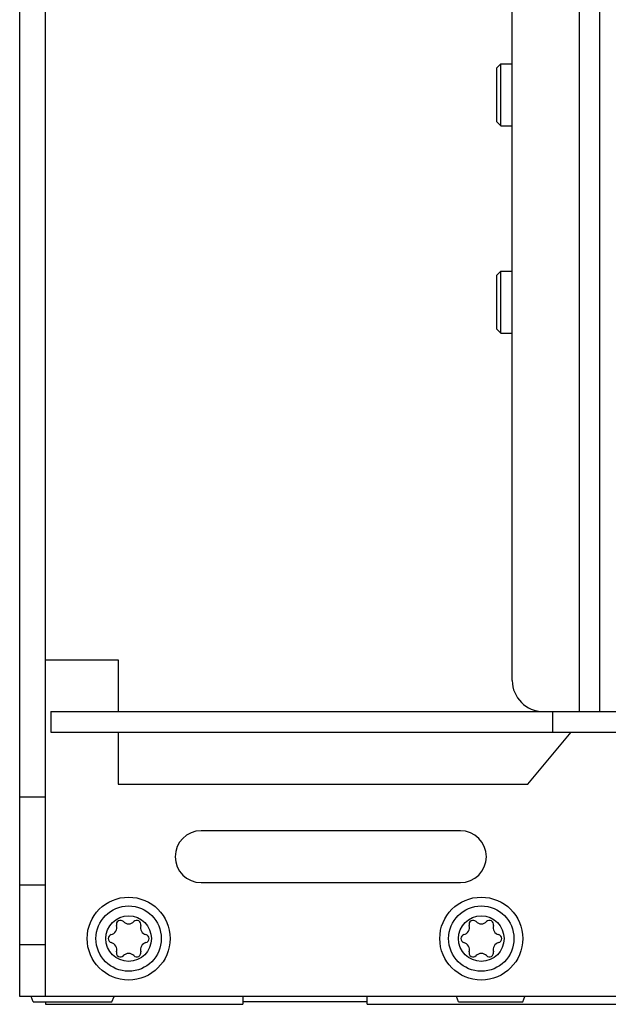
# Model space of a CAD drawing. Header units: millimetres. Extents: x 0 to 594, y 0 to 420.
# Tile 35 of 80: x 200 to 211, y 334 to 353. Entities that reach past the tile are written whole.
import ezdxf

# ---------------------------------------------------------------- set-up
doc = ezdxf.new("R2010")
doc.units = ezdxf.units.MM
doc.header["$LTSCALE"] = 32.67
doc.layers.get('0').update_dxf_attribs({"linetype": 'CONTINUOUS'})

msp = doc.modelspace()

# ---------------------------------------------------------------- linework, layer by layer
at = {"color": 7, "linetype": 'CONTINUOUS'}
for p, q in [((199.576, 333.793), (199.576, 379.793)), ((200.076, 333.793), (200.076, 379.793)), ((210.366, 374.293), (210.366, 339.293)), ((210.753, 374.293), (210.753, 339.293)), ((209.073, 339.893), (209.073, 373.693)), ((208.776, 351.713), (208.856, 351.793)), ((208.776, 350.673), (208.776, 351.713)), ((208.856, 350.593), (208.856, 351.793)), ((208.856, 351.793), (209.073, 351.793)), ((208.776, 350.673), (208.856, 350.593)), ((208.856, 350.593), (209.073, 350.593)), ((208.776, 347.713), (208.856, 347.793)), ((208.776, 346.673), (208.776, 347.713)), ((208.856, 346.593), (208.856, 347.793)), ((208.856, 347.793), (209.073, 347.793)), ((208.776, 346.673), (208.856, 346.593)), ((208.856, 346.593), (209.073, 346.593)), ((200.076, 340.293), (201.476, 340.293)), ((201.476, 340.293), (201.476, 339.293)), ((200.176, 339.293), (200.176, 338.893)), ((200.176, 339.293), (211.93, 339.293)), ((209.847, 339.293), (209.847, 338.893)), ((200.176, 338.893), (211.476, 338.893)), ((201.476, 338.893), (201.476, 337.893)), ((209.374, 337.893), (210.207, 338.893)), ((201.476, 337.893), (209.374, 337.893)), ((200.076, 337.643), (199.576, 337.643)), ((208.074, 336.993), (203.074, 336.993)), ((200.076, 335.943), (199.576, 335.943)), ((203.074, 335.993), (208.074, 335.993)), ((200.076, 334.793), (199.576, 334.793)), ((227.796, 333.793), (199.576, 333.793)), ((199.836, 333.693), (199.796, 333.793)), ((201.355, 333.693), (201.396, 333.793)), ((203.876, 333.793), (203.876, 333.645)), ((206.276, 333.645), (206.276, 333.793)), ((208.036, 333.693), (207.996, 333.793)), ((209.275, 333.693), (209.316, 333.793)), ((199.836, 333.693), (201.355, 333.693)), ((200.076, 333.693), (200.076, 333.645)), ((200.076, 333.645), (203.876, 333.645)), ((206.276, 333.694), (203.876, 333.694)), ((206.276, 333.645), (226.876, 333.645)), ((208.036, 333.693), (209.275, 333.693))]:
    msp.add_line(p, q, dxfattribs=at)
for centre, radius in [((201.676, 334.913), 0.8), ((208.476, 334.913), 0.8), ((201.676, 334.913), 0.63), ((208.476, 334.913), 0.63), ((201.676, 334.913), 0.44), ((208.476, 334.913), 0.44)]:
    msp.add_circle(centre, radius, dxfattribs=at)
for centre, radius, start, end in [((209.673, 339.893), 0.6, 180, 270), ((203.074, 336.493), 0.5, 90, 270), ((208.074, 336.493), 0.5, 270, 90), ((201.308, 335.125), 0.139, 283.6336, 16.3664), ((201.518, 335.186), 0.079, 43.6336, 196.3664), ((201.676, 335.337), 0.139, 223.6336, 316.3664), ((201.834, 335.186), 0.079, 343.6336, 136.3664), ((202.043, 335.125), 0.139, 163.6336, 256.3664), ((208.108, 335.125), 0.139, 283.6336, 16.3664), ((208.318, 335.186), 0.079, 43.6336, 196.3664), ((208.476, 335.337), 0.139, 223.6336, 316.3664), ((208.634, 335.186), 0.079, 343.6336, 136.3664), ((208.843, 335.125), 0.139, 163.6336, 256.3664), ((201.36, 334.913), 0.079, 103.6336, 256.3664), ((201.992, 334.913), 0.079, 283.6336, 76.3664), ((208.16, 334.913), 0.079, 103.6336, 256.3664), ((208.792, 334.913), 0.079, 283.6336, 76.3664), ((201.308, 334.7), 0.139, 343.6336, 76.3664), ((202.043, 334.7), 0.139, 103.6336, 196.3664), ((208.108, 334.7), 0.139, 343.6336, 76.3664), ((208.843, 334.7), 0.139, 103.6336, 196.3664), ((201.518, 334.639), 0.079, 163.6336, 316.3664), ((201.676, 334.488), 0.139, 43.6336, 136.3664), ((201.834, 334.639), 0.079, 223.6336, 16.3664), ((208.318, 334.639), 0.079, 163.6336, 316.3664), ((208.476, 334.488), 0.139, 43.6336, 136.3664), ((208.634, 334.639), 0.079, 223.6336, 16.3664)]:
    msp.add_arc(centre, radius, start, end, dxfattribs=at)

doc.saveas('drawing.dxf')
